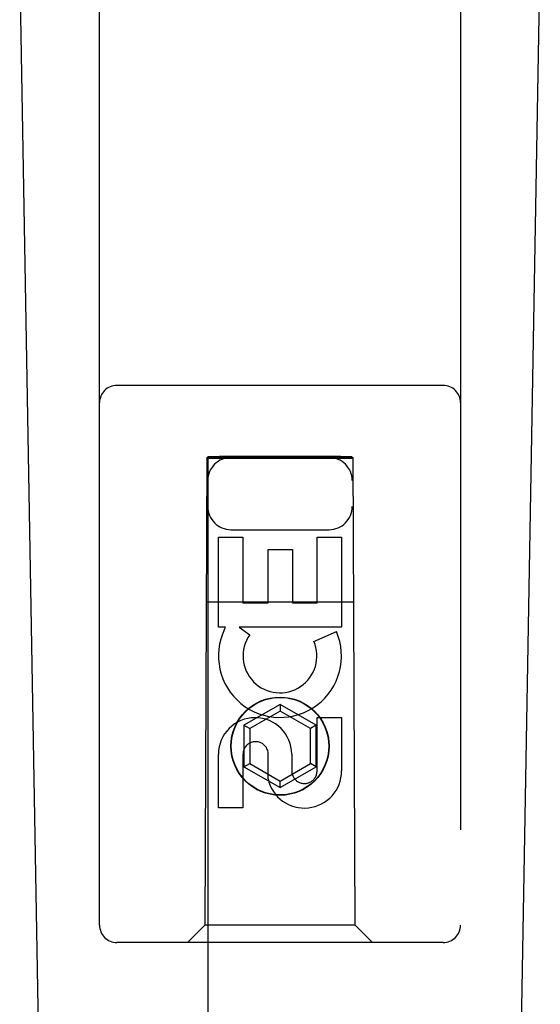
# Model space of a CAD drawing. Header units: inches. Extents: x 0 to 308, y 0 to 199.
# Tile 17 of 139: x 82.812 to 83.713, y 99.214 to 100.92. Entities that reach past the tile are written whole.
import ezdxf

# ---------------------------------------------------------------- set-up
doc = ezdxf.new("R2010")
doc.units = ezdxf.units.IN
doc.header["$LTSCALE"] = 16.920913
doc.header["$MEASUREMENT"] = 0
doc.linetypes.add('HIDDEN', pattern=[0.2, 0.1, -0.1])
doc.layers.add('LEFT_OR_SECONDARY_DOOR_ASSEMBLY', color=7, linetype='CONTINUOUS')

msp = doc.modelspace()

# ---------------------------------------------------------------- linework, layer by layer
at = {"layer": 'LEFT_OR_SECONDARY_DOOR_ASSEMBLY', "color": 8, "linetype": 'HIDDEN'}
for p, q in [((82.9502, 99.3513), (82.9502, 101.2088)), ((83.5752, 101.2088), (83.5752, 99.3513)), ((83.5452, 100.2863), (82.9802, 100.2863)), ((83.1362, 100.1613), (83.1327, 99.3513)), ((83.1362, 100.1613), (83.3892, 100.1613)), ((83.1377, 100.1629), (83.1377, 63.1613)), ((83.1385, 100.163), (83.14, 100.163)), ((83.14, 100.163), (83.145, 100.163)), ((83.1435, 100.1599), (83.14, 100.1599)), ((83.1577, 100.1599), (83.1435, 100.1599)), ((83.145, 100.163), (83.1577, 100.163)), ((83.3677, 100.163), (83.1577, 100.163)), ((83.3804, 100.1599), (83.1577, 100.1599)), ((83.3677, 100.163), (83.3818, 100.163)), ((83.3853, 100.1599), (83.3804, 100.1599)), ((83.3818, 100.163), (83.3853, 100.163)), ((83.3868, 100.1599), (83.3853, 100.1599)), ((83.3877, 63.1613), (83.3877, 100.1629)), ((83.3927, 99.3513), (83.3892, 100.1613)), ((83.1777, 100.0363), (83.3477, 100.0363)), ((83.1561, 99.8673), (83.1561, 100.0235)), ((83.1561, 100.0235), (83.1985, 100.0235)), ((83.1985, 100.0235), (83.1985, 99.9099)), ((83.3269, 99.9099), (83.3269, 100.0235)), ((83.3269, 100.0235), (83.3693, 100.0235)), ((83.3693, 100.0235), (83.3693, 99.8673)), ((83.242, 99.9099), (83.242, 100.0022)), ((83.242, 100.0022), (83.2844, 100.0022)), ((83.2844, 100.0022), (83.2844, 99.9099)), ((83.1351, 99.9113), (83.3902, 99.9113)), ((83.1985, 99.9099), (83.242, 99.9099)), ((83.2844, 99.9099), (83.3269, 99.9099)), ((83.1684, 99.8673), (83.1561, 99.8673)), ((83.1666, 99.8638), (83.1684, 99.8673)), ((83.1917, 99.8673), (83.2103, 99.8543)), ((83.3693, 99.8673), (83.1917, 99.8673)), ((83.3212, 99.8429), (83.3603, 99.8599)), ((83.2627, 99.7338), (83.2002, 99.6977)), ((83.2627, 99.7222), (83.2102, 99.6919)), ((83.2627, 99.7338), (83.2627, 99.7222)), ((83.3252, 99.6977), (83.2627, 99.7338)), ((83.3152, 99.6919), (83.2627, 99.7222)), ((83.3269, 99.6186), (83.3269, 99.7111)), ((83.3269, 99.7111), (83.3693, 99.7111)), ((83.3693, 99.7111), (83.3693, 99.6186)), ((83.2002, 99.6977), (83.2002, 99.6255)), ((83.2002, 99.6977), (83.2102, 99.6919)), ((83.2102, 99.6919), (83.2102, 99.6313)), ((83.3252, 99.6977), (83.3152, 99.6919)), ((83.3152, 99.6313), (83.3152, 99.6919)), ((83.3252, 99.6255), (83.3252, 99.6977)), ((83.1561, 99.5548), (83.1561, 99.6472)), ((83.1985, 99.6472), (83.1985, 99.5548)), ((83.242, 99.6048), (83.242, 99.6511)), ((83.283, 99.6472), (83.283, 99.6187)), ((83.2002, 99.6255), (83.2102, 99.6313)), ((83.2002, 99.6255), (83.2627, 99.5895)), ((83.2102, 99.6313), (83.2627, 99.601)), ((83.2627, 99.601), (83.3152, 99.6313)), ((83.2627, 99.5895), (83.3252, 99.6255)), ((83.3252, 99.6255), (83.3152, 99.6313)), ((83.2627, 99.5895), (83.2627, 99.601)), ((83.1985, 99.5548), (83.1561, 99.5548)), ((83.1327, 99.3513), (83.1027, 99.3213)), ((83.3927, 99.3513), (83.1327, 99.3513)), ((83.3927, 99.3513), (83.4227, 99.3213)), ((83.5452, 99.3213), (82.9802, 99.3213))]:
    msp.add_line(p, q, dxfattribs=at)
at = {"layer": 'LEFT_OR_SECONDARY_DOOR_ASSEMBLY', "color": 7, "linetype": 'Continuous'}
for p, q in [((82.8842, 96.8994), (82.8119, 101.0387)), ((83.6412, 96.8994), (83.7134, 101.0387))]:
    msp.add_line(p, q, dxfattribs=at)
at = {"layer": 'LEFT_OR_SECONDARY_DOOR_ASSEMBLY', "color": 8, "linetype": 'HIDDEN'}
for points in [[(83.1377, 100.1629), (83.1378, 100.1629), (83.1381, 100.163), (83.1385, 100.163)], [(83.14, 100.1599), (83.1385, 100.1599), (83.1381, 100.16), (83.1378, 100.16), (83.1377, 100.16)], [(83.3853, 100.163), (83.3868, 100.163), (83.3873, 100.163), (83.3876, 100.1629), (83.3877, 100.1629)], [(83.3877, 100.16), (83.3876, 100.16), (83.3873, 100.16), (83.3868, 100.1599)]]:
    msp.add_lwpolyline(points, dxfattribs=at)
for radius in [0.085, 0.0845]:
    msp.add_circle((83.2627, 99.6613), radius, dxfattribs=at)
for centre, radius, start, end in [((82.9802, 100.2563), 0.03, 90, 180), ((83.5452, 100.2563), 0.03, 0, 90), ((83.1777, 100.1213), 0.04, 90, 180), ((83.3477, 100.1213), 0.04, 0, 90), ((83.1777, 100.0763), 0.04, 180, 270), ((83.3477, 100.0763), 0.04, 270, 360), ((83.2626, 99.8176), 0.1065, 154.2636, 23.4027), ((83.2626, 99.8176), 0.0639, 144.8895, 23.4026), ((83.2195, 99.6472), 0.0635, 0, 180), ((83.2205, 99.6472), 0.0219, 10.307, 180), ((83.3049, 99.6185), 0.0644, 192.2995, 0.0775), ((83.3049, 99.6186), 0.0219, 179.9011, 360), ((82.9802, 99.3513), 0.03, 180, 270), ((83.5452, 99.3513), 0.03, 270, 360)]:
    msp.add_arc(centre, radius, start, end, dxfattribs=at)

doc.saveas('drawing.dxf')
